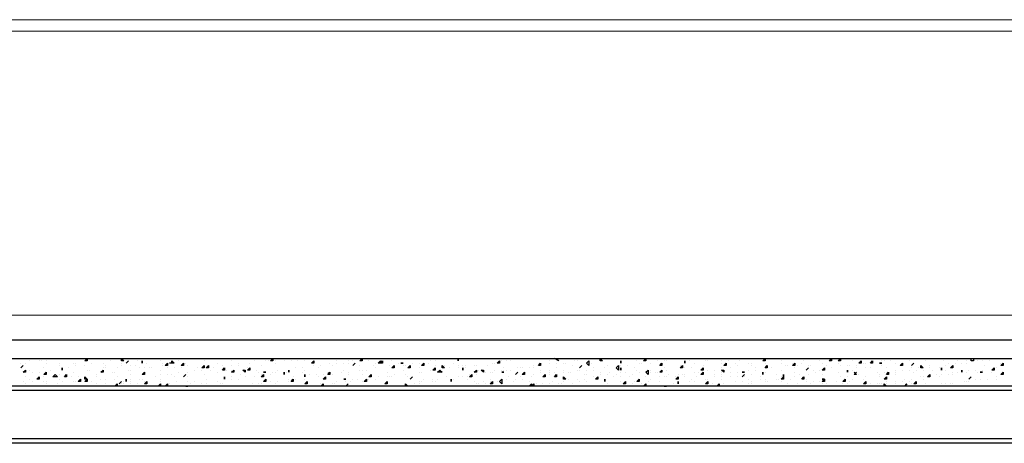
# Model space of a CAD drawing. Header units: metres. Extents: x 5.7 to 89.8, y 4 to 63.5.
# Tile 157 of 256: x 36.9 to 41, y 38.8 to 40.6. Entities that reach past the tile are written whole.
import ezdxf

# ---------------------------------------------------------------- set-up
doc = ezdxf.new("R2010")
doc.units = ezdxf.units.M
doc.header["$MEASUREMENT"] = 0
for name, color, linetype in [('PDF17_beam-A', 7, 'Continuous'), ('PDF17_boresh', 7, 'Continuous'), ('PDF17_hatch', 7, 'Continuous'), ('PDF17_kaff', 7, 'Continuous')]:
    doc.layers.add(name, color=color, linetype=linetype)

msp = doc.modelspace()

# ---------------------------------------------------------------- linework, layer by layer
at = {"layer": 'PDF17_beam-A', "lineweight": 25}
for points in [[(42.6694, 39.0417), (31.6417, 39.0417)], [(42.6694, 38.8394), (31.6417, 38.8394)], [(42.6694, 38.8202), (31.6417, 38.8202)]]:
    msp.add_lwpolyline(points, dxfattribs=at)
at = {"layer": 'PDF17_boresh', "lineweight": 25}
msp.add_lwpolyline([(42.7657, 39.2536), (31.5261, 39.2536)], dxfattribs=at)
at = {"layer": 'PDF17_hatch', "lineweight": 25}
for points in [[(36.8618, 39.1572), (36.8618, 39.1572)], [(36.8618, 39.138), (36.8618, 39.138)], [(36.8811, 39.1572), (36.8811, 39.1572)], [(36.9003, 39.1669), (36.9003, 39.1669)], [(36.9003, 39.1669), (36.9003, 39.1669)], [(36.9389, 39.1669), (36.9389, 39.1669)], [(36.9485, 39.1669), (36.9485, 39.1669)], [(36.9581, 39.1765), (36.9678, 39.1765)], [(36.9581, 39.138), (36.9581, 39.138)], [(36.9678, 39.1765), (36.9678, 39.1765)], [(36.9678, 39.1669), (36.9678, 39.1669)], [(36.9678, 39.1572), (36.9678, 39.1572)], [(37.0159, 39.1765), (37.0159, 39.1765)], [(37.0255, 39.1572), (37.0255, 39.1572)], [(37.0255, 39.1476), (37.0255, 39.1476)], [(37.0641, 39.138), (37.0641, 39.138)], [(37.0833, 39.1572), (37.0833, 39.1572)], [(37.093, 39.1572), (37.093, 39.1572)], [(37.093, 39.1476), (37.093, 39.1476)], [(37.1315, 39.1476), (37.1315, 39.1476)], [(37.1411, 39.1669), (37.1411, 39.1669)], [(37.1604, 39.1572), (37.1604, 39.1572)], [(37.1989, 39.1765), (37.1989, 39.1765)], [(37.1989, 39.1765), (37.2085, 39.1765)], [(37.2085, 39.1765), (37.2085, 39.1765)], [(37.2085, 39.1765), (37.2085, 39.1765)], [(37.2085, 39.1572), (37.2085, 39.1572)], [(37.2085, 39.138), (37.2085, 39.138)], [(37.2182, 39.1476), (37.2182, 39.1476)], [(37.2182, 39.138), (37.2182, 39.138)], [(37.2374, 39.1669), (37.2374, 39.1669)], [(37.2663, 39.138), (37.2663, 39.138)], [(37.2856, 39.1669), (37.2856, 39.1669)], [(37.2856, 39.1572), (37.2856, 39.1572)], [(37.2856, 39.1476), (37.2856, 39.1476)], [(37.3048, 39.1572), (37.3048, 39.1572)], [(37.3241, 39.1476), (37.3241, 39.1476)], [(37.3434, 39.1476), (37.3434, 39.1476)], [(37.353, 39.1669), (37.353, 39.1669)], [(37.3626, 39.138), (37.3626, 39.138)], [(37.3723, 39.1765), (37.3723, 39.1765)], [(37.3723, 39.1765), (37.3723, 39.1765)], [(37.3723, 39.1572), (37.3723, 39.1572)], [(37.3819, 39.138), (37.3819, 39.138)], [(37.3915, 39.1572), (37.3915, 39.1572)], [(37.4012, 39.138), (37.4012, 39.138)], [(37.4108, 39.138), (37.4108, 39.138)], [(37.4493, 39.1669), (37.4493, 39.1669)], [(37.4589, 39.1572), (37.4589, 39.1572)], [(37.4589, 39.1572), (37.4589, 39.1572)], [(37.4589, 39.1572), (37.4589, 39.1572)], [(37.4589, 39.1476), (37.4589, 39.1476)], [(37.4782, 39.1476), (37.4782, 39.1476)], [(37.4782, 39.138), (37.4782, 39.138)], [(37.4975, 39.1572), (37.4975, 39.1669), (37.5071, 39.1572), (37.4878, 39.1572)], [(37.5071, 39.1765), (37.5071, 39.1765)], [(37.5071, 39.1572), (37.5071, 39.1572)], [(37.5071, 39.138), (37.5071, 39.138)], [(37.5264, 39.1669), (37.5264, 39.1669)], [(37.536, 39.138), (37.536, 39.138)], [(37.5553, 39.1572), (37.5553, 39.1572)], [(37.5649, 39.1476), (37.5649, 39.1476)], [(37.5938, 39.1765), (37.5938, 39.1765)], [(37.6034, 39.138), (37.6034, 39.138)], [(37.6323, 39.1669), (37.6323, 39.1669)], [(37.6323, 39.1476), (37.6323, 39.1476)], [(37.6419, 39.138), (37.6419, 39.138)], [(37.6612, 39.1765), (37.6612, 39.1765)], [(37.6708, 39.138), (37.6708, 39.138)], [(37.6901, 39.1572), (37.6901, 39.1572)], [(37.7094, 39.1765), (37.7094, 39.1765)], [(37.7094, 39.1476), (37.7094, 39.1476)], [(37.7479, 39.1765), (37.7479, 39.1765)], [(37.7479, 39.1765), (37.7479, 39.1765)], [(37.7479, 39.1669), (37.7479, 39.1669)], [(37.7479, 39.1476), (37.7479, 39.1476)], [(37.7768, 39.1765), (37.7768, 39.1765)], [(37.7768, 39.1572), (37.7768, 39.1572)], [(37.7768, 39.1476), (37.7768, 39.1476)], [(37.8153, 39.138), (37.8153, 39.138)], [(37.8249, 39.1572), (37.8249, 39.1572)], [(37.8442, 39.1669), (37.8442, 39.1669)], [(37.8442, 39.1669), (37.8442, 39.1669)], [(37.8731, 39.1476), (37.8731, 39.1476)], [(37.8924, 39.1669), (37.8924, 39.1669)], [(37.902, 39.1669), (37.902, 39.1669)], [(37.9309, 39.1669), (37.9309, 39.1669)], [(37.9309, 39.1572), (37.9309, 39.1572)], [(37.9694, 39.1765), (37.9694, 39.1765)], [(37.9694, 39.1669), (37.9694, 39.1669)], [(37.9983, 39.1669), (37.9983, 39.1669)], [(38.0176, 39.138), (38.0176, 39.138)], [(38.0272, 39.1669), (38.0272, 39.1669)], [(38.0465, 39.138), (38.0465, 39.138)], [(38.0465, 39.138), (38.0465, 39.138)], [(38.0561, 39.1669), (38.0561, 39.1669)], [(38.0657, 39.1765), (38.0657, 39.1765)], [(38.0946, 39.1572), (38.0946, 39.1572)], [(38.0946, 39.1476), (38.0946, 39.1476)], [(38.1139, 39.138), (38.1139, 39.138)], [(38.1235, 39.1476), (38.1235, 39.1476)], [(38.1331, 39.1765), (38.1331, 39.1765)], [(38.162, 39.1572), (38.162, 39.1572)], [(38.162, 39.1572), (38.162, 39.1572)], [(38.1717, 39.1476), (38.1717, 39.1476)], [(38.1909, 39.1669), (38.1909, 39.1669)], [(38.1909, 39.1572), (38.1909, 39.1572)], [(38.1909, 39.1572), (38.1909, 39.1572)], [(38.2102, 39.1765), (38.2102, 39.1765)], [(38.2102, 39.1765), (38.2102, 39.1765)], [(38.2102, 39.1765), (38.2102, 39.1765)], [(38.2198, 39.1572), (38.2198, 39.1572)], [(38.2391, 39.1765), (38.2391, 39.1765)], [(38.2391, 39.1765), (38.2487, 39.1765)], [(38.2391, 39.1669), (38.2391, 39.1669)], [(38.2391, 39.1572), (38.2391, 39.1572)], [(38.2487, 39.1765), (38.2487, 39.1765)], [(38.2583, 39.1669), (38.2583, 39.1669)], [(38.2583, 39.1669), (38.2583, 39.1669)], [(38.2583, 39.1476), (38.2583, 39.1476)], [(38.2872, 39.1476), (38.2872, 39.1476)], [(38.2872, 39.1476), (38.2872, 39.1476)], [(38.2969, 39.1669), (38.2969, 39.1669)], [(38.3161, 39.1765), (38.3161, 39.1765)], [(38.3258, 39.1669), (38.3258, 39.1669)], [(38.345, 39.1476), (38.345, 39.1476)], [(38.3546, 39.1765), (38.3546, 39.1765)], [(38.3546, 39.1572), (38.3546, 39.1572)], [(38.3546, 39.138), (38.3546, 39.138)], [(38.3546, 39.138), (38.3546, 39.138)], [(38.3835, 39.1669), (38.3835, 39.1669)], [(38.4124, 39.1476), (38.4124, 39.1476)], [(38.4221, 39.1669), (38.4221, 39.1669)], [(38.4221, 39.138), (38.4221, 39.138)], [(38.4317, 39.1476), (38.4317, 39.1476)], [(38.451, 39.1572), (38.451, 39.1572)], [(38.4606, 39.1572), (38.4606, 39.1572)], [(38.4702, 39.1572), (38.4702, 39.1572)], [(38.4702, 39.1476), (38.4702, 39.1476)], [(38.4799, 39.1476), (38.4799, 39.1476)], [(38.5087, 39.1572), (38.5087, 39.1572)], [(38.5087, 39.1572), (38.5087, 39.1572)], [(38.528, 39.1765), (38.528, 39.1765)], [(38.528, 39.1765), (38.5376, 39.1765)], [(38.5376, 39.1572), (38.5376, 39.1572)], [(38.5376, 39.138), (38.5376, 39.138)], [(38.5376, 39.138), (38.5376, 39.138)], [(38.5762, 39.1572), (38.5762, 39.1572)], [(38.5858, 39.1669), (38.5858, 39.1669)], [(38.6051, 39.1669), (38.6051, 39.1669)], [(38.6051, 39.1476), (38.6051, 39.1476)], [(38.6051, 39.138), (38.6051, 39.138)], [(38.6147, 39.1765), (38.6147, 39.1765)], [(38.6436, 39.1476), (38.6436, 39.1476)], [(38.6628, 39.1765), (38.6628, 39.1765)], [(38.6628, 39.138), (38.6628, 39.138)], [(38.6628, 39.138), (38.6628, 39.138)], [(38.6821, 39.1572), (38.6821, 39.1572)], [(38.7014, 39.1669), (38.7014, 39.1669)], [(38.7014, 39.1476), (38.7014, 39.1476)], [(38.7014, 39.138), (38.7014, 39.138)], [(38.7206, 39.1476), (38.7206, 39.1476)], [(38.7303, 39.1476), (38.7303, 39.1476)], [(38.7303, 39.138), (38.7303, 39.138)], [(38.7495, 39.1765), (38.7495, 39.1765)], [(38.7688, 39.1476), (38.7688, 39.1476)], [(38.7784, 39.1476), (38.7784, 39.1476)], [(38.7784, 39.1476), (38.7784, 39.1476)], [(38.8266, 39.1476), (38.8266, 39.1476)], [(38.8458, 39.1572), (38.8458, 39.1572)], [(38.8555, 39.1572), (38.8555, 39.1572)], [(38.8844, 39.1669), (38.8844, 39.1669)], [(38.894, 39.138), (38.894, 39.138)], [(38.9036, 39.1669), (38.9036, 39.1669)], [(38.9229, 39.1669), (38.9229, 39.1669)], [(38.9518, 39.138), (38.9518, 39.138)], [(38.9614, 39.1765), (38.9614, 39.1765)], [(38.9614, 39.138), (38.9614, 39.138)], [(38.9614, 39.138), (38.9614, 39.138)], [(38.971, 39.138), (38.971, 39.138)], [(38.9999, 39.138), (38.9999, 39.138)], [(39.0192, 39.1476), (39.0192, 39.1476)], [(39.0192, 39.1476), (39.0192, 39.1476)], [(39.0192, 39.138), (39.0192, 39.138)], [(39.0481, 39.1476), (39.0481, 39.1476)], [(39.0866, 39.1669), (39.0866, 39.1669)], [(39.0866, 39.1572), (39.0866, 39.1572)], [(39.1155, 39.1572), (39.1155, 39.1572)], [(39.1155, 39.138), (39.1155, 39.138)], [(39.1444, 39.1572), (39.1444, 39.1572)], [(39.154, 39.1765), (39.154, 39.1765)], [(39.154, 39.1572), (39.154, 39.1572)], [(39.1829, 39.1476), (39.1829, 39.1476)], [(39.1926, 39.1669), (39.1926, 39.1669)], [(39.2022, 39.1669), (39.2022, 39.1669)], [(39.2118, 39.1765), (39.2118, 39.1765)], [(39.2118, 39.1765), (39.2215, 39.1765)], [(39.2118, 39.138), (39.2118, 39.138)], [(39.2215, 39.1765), (39.2215, 39.1765)], [(39.26, 39.1572), (39.26, 39.1572)], [(39.2696, 39.1765), (39.2696, 39.1765)], [(39.2696, 39.138), (39.2696, 39.138)], [(39.3178, 39.1765), (39.3178, 39.1765)], [(39.3178, 39.1765), (39.3178, 39.1765)], [(39.3178, 39.138), (39.3178, 39.138)], [(39.3274, 39.1765), (39.3274, 39.1765)], [(39.3274, 39.1476), (39.3274, 39.1476)], [(39.3852, 39.1572), (39.3852, 39.1572)], [(39.3852, 39.1572), (39.3852, 39.1572)], [(39.3852, 39.1476), (39.3852, 39.1476)], [(39.4141, 39.1476), (39.4141, 39.1476)], [(39.443, 39.138), (39.443, 39.138)], [(39.4526, 39.1669), (39.4526, 39.1669)], [(39.4622, 39.1572), (39.4622, 39.1572)], [(39.4719, 39.1572), (39.4719, 39.1572)], [(39.4719, 39.1572), (39.4719, 39.1572)], [(39.4719, 39.1572), (39.4719, 39.1572)], [(39.5104, 39.1765), (39.5104, 39.1765)], [(39.5104, 39.1572), (39.5104, 39.1572)], [(39.5393, 39.1669), (39.5393, 39.1669)], [(39.5489, 39.1765), (39.5489, 39.1765)], [(39.5682, 39.1669), (39.5682, 39.1669)], [(39.5682, 39.138), (39.5682, 39.138)], [(39.5778, 39.1669), (39.5778, 39.1669)], [(39.6163, 39.1765), (39.6163, 39.1765)], [(39.6163, 39.1765), (39.6163, 39.1765)], [(39.6356, 39.1476), (39.6356, 39.1476)], [(39.6549, 39.1572), (39.6549, 39.1572)], [(39.6549, 39.138), (39.6549, 39.138)], [(39.6741, 39.1669), (39.6741, 39.1669)], [(39.6838, 39.138), (39.6838, 39.138)], [(39.6934, 39.1572), (39.6934, 39.1572)], [(39.7319, 39.1476), (39.7319, 39.1476)], [(39.7415, 39.1669), (39.7415, 39.1669)], [(39.7512, 39.1669), (39.7512, 39.1669)], [(39.809, 39.1765), (39.809, 39.1765)], [(39.809, 39.1669), (39.809, 39.1669)], [(39.809, 39.1572), (39.809, 39.1572)], [(39.809, 39.138), (39.809, 39.138)], [(39.8379, 39.1669), (39.8379, 39.1669)], [(39.8475, 39.138), (39.8475, 39.138)], [(39.8667, 39.1572), (39.8667, 39.1572)], [(39.8764, 39.1476), (39.8764, 39.1476)], [(39.886, 39.1669), (39.886, 39.1669)], [(39.9245, 39.1572), (39.9245, 39.1572)], [(39.9342, 39.1572), (39.9342, 39.1572)], [(39.9342, 39.1476), (39.9342, 39.1476)], [(39.9534, 39.138), (39.9534, 39.138)], [(39.992, 39.1669), (39.992, 39.1669)], [(39.992, 39.1572), (39.992, 39.1572)], [(39.992, 39.1572), (39.992, 39.1572)], [(40.0016, 39.138), (40.0016, 39.138)], [(40.0208, 39.138), (40.0208, 39.138)], [(40.0594, 39.1669), (40.0594, 39.1669)], [(40.0594, 39.1572), (40.0594, 39.1572)], [(40.0786, 39.1476), (40.0786, 39.1476)], [(40.0883, 39.1476), (40.0883, 39.1476)], [(40.0979, 39.1765), (40.0979, 39.1765)], [(40.0979, 39.1765), (40.0979, 39.1765)], [(40.1075, 39.1572), (40.1075, 39.1572)], [(40.1172, 39.1765), (40.1172, 39.1765)], [(40.1172, 39.138), (40.1172, 39.138)], [(40.1268, 39.1476), (40.1268, 39.1476)], [(40.1461, 39.1572), (40.1461, 39.1572)], [(40.1557, 39.1669), (40.1557, 39.1669)], [(40.1749, 39.1476), (40.1749, 39.1476)], [(40.1846, 39.1476), (40.1846, 39.1476)], [(40.2231, 39.1765), (40.2231, 39.1765)], [(40.2231, 39.1765), (40.2231, 39.1765)], [(40.2231, 39.1765), (40.2231, 39.1765)], [(40.2231, 39.1765), (40.2231, 39.1765)], [(40.2231, 39.1669), (40.2231, 39.1669)], [(40.2327, 39.1572), (40.2327, 39.1572)], [(40.252, 39.1765), (40.252, 39.1765)], [(40.252, 39.1476), (40.252, 39.1476)], [(40.2713, 39.138), (40.2713, 39.138)], [(40.2713, 39.138), (40.2713, 39.138)], [(40.3002, 39.1572), (40.3002, 39.1572)], [(40.3098, 39.1476), (40.3098, 39.1476)], [(40.3387, 39.1476), (40.3387, 39.1476)], [(40.3483, 39.1476), (40.3483, 39.1476)], [(40.3579, 39.1669), (40.3579, 39.1669)], [(40.3772, 39.1476), (40.3772, 39.1476)], [(40.3772, 39.138), (40.3772, 39.138)], [(40.4061, 39.1572), (40.4061, 39.1572)], [(40.4157, 39.1572), (40.4157, 39.1572)], [(40.4157, 39.138), (40.4157, 39.138)], [(40.435, 39.138), (40.435, 39.138)], [(40.4831, 39.1669), (40.4831, 39.1669)], [(40.4831, 39.1572), (40.4831, 39.1572)], [(40.4831, 39.1476), (40.4831, 39.1476)], [(40.4928, 39.1669), (40.4928, 39.1669)], [(40.5024, 39.138), (40.5024, 39.138)], [(40.5217, 39.1669), (40.5217, 39.1669)], [(40.5409, 39.1572), (40.5409, 39.1572)], [(40.5698, 39.1765), (40.5698, 39.1765)], [(40.5987, 39.1669), (40.5987, 39.1669)], [(40.6083, 39.1476), (40.6083, 39.1476)], [(40.6083, 39.138), (40.6083, 39.138)], [(40.618, 39.1765), (40.618, 39.1765)], [(40.6372, 39.138), (40.6372, 39.138)], [(40.6661, 39.1669), (40.6661, 39.1669)], [(40.6758, 39.1765), (40.6758, 39.1765)], [(40.6854, 39.1476), (40.6854, 39.1476)], [(40.6854, 39.138), (40.6854, 39.138)], [(40.7239, 39.138), (40.7239, 39.138)], [(40.7432, 39.1669), (40.7432, 39.1669)], [(40.7528, 39.1476), (40.7528, 39.1476)], [(40.7624, 39.1572), (40.7624, 39.1572)], [(40.7817, 39.1476), (40.7817, 39.1476)], [(40.7913, 39.1572), (40.7913, 39.1572)], [(40.801, 39.1669), (40.801, 39.1669)], [(40.8202, 39.1572), (40.8202, 39.1572)], [(40.8395, 39.1669), (40.8395, 39.1669)], [(40.8395, 39.1572), (40.8395, 39.1572)], [(40.8684, 39.1765), (40.8684, 39.1669), (40.8588, 39.1669), (40.8588, 39.1765)], [(40.8684, 39.1669), (40.8684, 39.1669)], [(40.878, 39.1765), (40.878, 39.1765)], [(40.878, 39.1765), (40.878, 39.1765)], [(40.8877, 39.1669), (40.8877, 39.1669)], [(40.9069, 39.1765), (40.9069, 39.1765)], [(40.9069, 39.1669), (40.9069, 39.1669)], [(40.9165, 39.1476), (40.9165, 39.1476)], [(40.9358, 39.1669), (40.9358, 39.1669)], [(40.9551, 39.138), (40.9551, 39.138)], [(40.9647, 39.1765), (40.9647, 39.1765)], [(40.9647, 39.138), (40.9647, 39.138)], [(40.9743, 39.1765), (40.9743, 39.1765)], [(40.984, 39.1572), (40.984, 39.1572)], [(40.9936, 39.1572), (40.9936, 39.1572)], [(36.8811, 39.0995), (36.8811, 39.0995)], [(36.9003, 39.1284), (36.9003, 39.1284)], [(36.91, 39.1187), (36.91, 39.1187)], [(36.9389, 39.1187), (36.9389, 39.1187)], [(36.9389, 39.0995), (36.9389, 39.0995)], [(36.9581, 39.0995), (36.9581, 39.0995)], [(36.987, 39.1284), (36.987, 39.1284)], [(37.0063, 39.1091), (37.0063, 39.1091)], [(37.0063, 39.0995), (37.0063, 39.0995)], [(37.0255, 39.1091), (37.0255, 39.1091)], [(37.0352, 39.1284), (37.0352, 39.1284)], [(37.0544, 39.0995), (37.0544, 39.0995)], [(37.0737, 39.0995), (37.0737, 39.0995)], [(37.0833, 39.1187), (37.0833, 39.1187)], [(37.0833, 39.1187), (37.0833, 39.1187)], [(37.1026, 39.0995), (37.1026, 39.0995)], [(37.1411, 39.1284), (37.1411, 39.1284)], [(37.1507, 39.1284), (37.1507, 39.1284)], [(37.1796, 39.1091), (37.1796, 39.1091)], [(37.1796, 39.0995), (37.1796, 39.0995)], [(37.2085, 39.1187), (37.2085, 39.1187)], [(37.2471, 39.1187), (37.2471, 39.1187)], [(37.2567, 39.1187), (37.2567, 39.1187)], [(37.2663, 39.0995), (37.2663, 39.0995)], [(37.3145, 39.1284), (37.3145, 39.1284)], [(37.3241, 39.1284), (37.3241, 39.1284)], [(37.3241, 39.1091), (37.3241, 39.1091)], [(37.3819, 39.1187), (37.3819, 39.1187)], [(37.4301, 39.0995), (37.4301, 39.0995)], [(37.4493, 39.1284), (37.4493, 39.1284)], [(37.4493, 39.1091), (37.4493, 39.1091)], [(37.4782, 39.1091), (37.4782, 39.1091)], [(37.4975, 39.1091), (37.4975, 39.1091)], [(37.5071, 39.0995), (37.5071, 39.0995)], [(37.5264, 39.1187), (37.5264, 39.1187)], [(37.5456, 39.0995), (37.5456, 39.0995)], [(37.5649, 39.1187), (37.5649, 39.1187)], [(37.5649, 39.0995), (37.5649, 39.0995)], [(37.5938, 39.1284), (37.5938, 39.1284)], [(37.6227, 39.1284), (37.6227, 39.1284)], [(37.6323, 39.1091), (37.6323, 39.1091)], [(37.6612, 39.1284), (37.6612, 39.1284)], [(37.6901, 39.1187), (37.6901, 39.1187)], [(37.719, 39.0995), (37.719, 39.0995)], [(37.7286, 39.1284), (37.7286, 39.1284)], [(37.7479, 39.1284), (37.7479, 39.1284)], [(37.7479, 39.0995), (37.7479, 39.0995)], [(37.7864, 39.1091), (37.7864, 39.1091)], [(37.796, 39.1284), (37.796, 39.1284)], [(37.8057, 39.0995), (37.8057, 39.0995)], [(37.8442, 39.0995), (37.8442, 39.0995)], [(37.8538, 39.1284), (37.8538, 39.1284)], [(37.8635, 39.1187), (37.8635, 39.1187)], [(37.8731, 39.1091), (37.8731, 39.1091)], [(37.8827, 39.1187), (37.8827, 39.1187)], [(37.8924, 39.1187), (37.8924, 39.1187)], [(37.9116, 39.1091), (37.9116, 39.1091)], [(37.9212, 39.1187), (37.9212, 39.1187)], [(37.9309, 39.1187), (37.9309, 39.1187)], [(37.9405, 39.1284), (37.9405, 39.1284)], [(37.9694, 39.1091), (37.9694, 39.1091)], [(37.979, 39.1187), (37.979, 39.1187)], [(37.979, 39.1187), (37.979, 39.1187)], [(37.9887, 39.1187), (37.9887, 39.1187)], [(37.9887, 39.1187), (37.9887, 39.1187)], [(38.0079, 39.0995), (38.0079, 39.0995)], [(38.0465, 39.1187), (38.0465, 39.1187)], [(38.0561, 39.1284), (38.0561, 39.1284)], [(38.0561, 39.0995), (38.0561, 39.0995)], [(38.0561, 39.0995), (38.0561, 39.0995)], [(38.0753, 39.1091), (38.0753, 39.1091)], [(38.1042, 39.1091), (38.1042, 39.1091)], [(38.1139, 39.0995), (38.1139, 39.0995)], [(38.1331, 39.1091), (38.1331, 39.1091)], [(38.1524, 39.1187), (38.1524, 39.1187)], [(38.162, 39.1091), (38.162, 39.1091)], [(38.1717, 39.1091), (38.1717, 39.1091)], [(38.1717, 39.1091), (38.1717, 39.1091)], [(38.2102, 39.1187), (38.2102, 39.1187)], [(38.2198, 39.1284), (38.2198, 39.1284)], [(38.2391, 39.1187), (38.2391, 39.1187)], [(38.2391, 39.1091), (38.2391, 39.1091)], [(38.2872, 39.1284), (38.2872, 39.1284)], [(38.2969, 39.1284), (38.2969, 39.1284)], [(38.2969, 39.1091), (38.2969, 39.1091)], [(38.3161, 39.1284), (38.3161, 39.1284)], [(38.3354, 39.0995), (38.3354, 39.0995)], [(38.3643, 39.0995), (38.3643, 39.0995)], [(38.4028, 39.1187), (38.4028, 39.1187)], [(38.4028, 39.0995), (38.4028, 39.0995)], [(38.4124, 39.0995), (38.4124, 39.0995)], [(38.4221, 39.0995), (38.4221, 39.0995)], [(38.4317, 39.1091), (38.4317, 39.1091)], [(38.4702, 39.1284), (38.4702, 39.1284)], [(38.4799, 39.1091), (38.4799, 39.1091)], [(38.4799, 39.1091), (38.4799, 39.1091)], [(38.4895, 39.0995), (38.4895, 39.0995)], [(38.5376, 39.1187), (38.5376, 39.1187)], [(38.5473, 39.1187), (38.5473, 39.1187)], [(38.5858, 39.1284), (38.5858, 39.1284)], [(38.5954, 39.1284), (38.5954, 39.1284)], [(38.6243, 39.1284), (38.6243, 39.1284)], [(38.6532, 39.0995), (38.6532, 39.0995)], [(38.7014, 39.0995), (38.7014, 39.0995)], [(38.7206, 39.1284), (38.7206, 39.1284)], [(38.7206, 39.0995), (38.7206, 39.0995)], [(38.7399, 39.0995), (38.7399, 39.0995)], [(38.7495, 39.1091), (38.7495, 39.1091)], [(38.7784, 39.1091), (38.7784, 39.1091)], [(38.7881, 39.1284), (38.7881, 39.1284)], [(38.8073, 39.1187), (38.8073, 39.1187)], [(38.8169, 39.1187), (38.8169, 39.1187)], [(38.8362, 39.1187), (38.8362, 39.1187)], [(38.8458, 39.1187), (38.8458, 39.1187)], [(38.8555, 39.1284), (38.8555, 39.1284)], [(38.8844, 39.1284), (38.8844, 39.1284)], [(38.894, 39.1284), (38.894, 39.1284)], [(38.894, 39.1187), (38.894, 39.1187)], [(38.9036, 39.1284), (38.9036, 39.1284)], [(38.9133, 39.0995), (38.9133, 39.0995)], [(38.9229, 39.1284), (38.9229, 39.1284)], [(38.9422, 39.1091), (38.9422, 39.1091)], [(38.9614, 39.0995), (38.9614, 39.0995)], [(38.9807, 39.1187), (38.9807, 39.1187)], [(38.9807, 39.1091), (38.9807, 39.1091)], [(39.0096, 39.0995), (39.0096, 39.0995)], [(39.0192, 39.1091), (39.0192, 39.1091)], [(39.0481, 39.1284), (39.0481, 39.1284)], [(39.0481, 39.1187), (39.0481, 39.1187)], [(39.0866, 39.1284), (39.0866, 39.1284)], [(39.0866, 39.1187), (39.0866, 39.1187)], [(39.0866, 39.1091), (39.0866, 39.1091)], [(39.1059, 39.1187), (39.1059, 39.1187)], [(39.1155, 39.1091), (39.1155, 39.1091)], [(39.1444, 39.1284), (39.1444, 39.1284)], [(39.1444, 39.1187), (39.1444, 39.1187)], [(39.1637, 39.1187), (39.1637, 39.1187)], [(39.1733, 39.1187), (39.1733, 39.1187)], [(39.2022, 39.1284), (39.2022, 39.1284)], [(39.2118, 39.1284), (39.2118, 39.1284)], [(39.2311, 39.1091), (39.2311, 39.1091)], [(39.2407, 39.1284), (39.2407, 39.1284)], [(39.2407, 39.1091), (39.2407, 39.1091)], [(39.2696, 39.1284), (39.2696, 39.1284)], [(39.2696, 39.1284), (39.2696, 39.1284)], [(39.2696, 39.0995), (39.2696, 39.0995)], [(39.2985, 39.1187), (39.2985, 39.1187)], [(39.2985, 39.1091), (39.2985, 39.1091)], [(39.3274, 39.1091), (39.3274, 39.1091)], [(39.337, 39.1187), (39.337, 39.1187)], [(39.3563, 39.0995), (39.3563, 39.0995)], [(39.3659, 39.1091), (39.3659, 39.1091)], [(39.3756, 39.1284), (39.3756, 39.1284)], [(39.3852, 39.1284), (39.3852, 39.1284)], [(39.3852, 39.1187), (39.3852, 39.1187)], [(39.3852, 39.0995), (39.3852, 39.0995)], [(39.4044, 39.1187), (39.4044, 39.1187)], [(39.4237, 39.0995), (39.4237, 39.0995)], [(39.4333, 39.1091), (39.4333, 39.1091)], [(39.4526, 39.1284), (39.4526, 39.1284)], [(39.4622, 39.1187), (39.4622, 39.1187)], [(39.4911, 39.0995), (39.4911, 39.0995)], [(39.5104, 39.1284), (39.5104, 39.1284)], [(39.5104, 39.1187), (39.5104, 39.1187)], [(39.5297, 39.1187), (39.5297, 39.1187)], [(39.5393, 39.1187), (39.5393, 39.1187)], [(39.5489, 39.0995), (39.5489, 39.0995)], [(39.5682, 39.0995), (39.5682, 39.0995)], [(39.5778, 39.1284), (39.5778, 39.1284)], [(39.5778, 39.0995), (39.5778, 39.0995)], [(39.5874, 39.1091), (39.5874, 39.1091)], [(39.6163, 39.0995), (39.6163, 39.0995)], [(39.626, 39.1091), (39.626, 39.1091)], [(39.6452, 39.1091), (39.6452, 39.1091)], [(39.6549, 39.1091), (39.6549, 39.1091)], [(39.6549, 39.0995), (39.6549, 39.0995)], [(39.6934, 39.1187), (39.6934, 39.1187)], [(39.703, 39.0995), (39.703, 39.0995)], [(39.7126, 39.1187), (39.7126, 39.1187)], [(39.7223, 39.1091), (39.7223, 39.1091)], [(39.7512, 39.1284), (39.7512, 39.1284)], [(39.7801, 39.1284), (39.7801, 39.1284)], [(39.7801, 39.1091), (39.7801, 39.1091)], [(39.7801, 39.0995), (39.7801, 39.0995)], [(39.809, 39.1187), (39.809, 39.1187)], [(39.809, 39.1091), (39.809, 39.1091)], [(39.809, 39.0995), (39.809, 39.0995)], [(39.8475, 39.1187), (39.8475, 39.1187)], [(39.8475, 39.0995), (39.8475, 39.0995)], [(39.8764, 39.1187), (39.8764, 39.1187)], [(39.8764, 39.0995), (39.8764, 39.0995)], [(39.8956, 39.1187), (39.8956, 39.1187)], [(39.8956, 39.0995), (39.8956, 39.0995)], [(39.9053, 39.0995), (39.9053, 39.0995)], [(39.9245, 39.1284), (39.9245, 39.1284)], [(39.9342, 39.1091), (39.9342, 39.1091)], [(39.9534, 39.1284), (39.9534, 39.1284)], [(39.9727, 39.0995), (39.9727, 39.0995)], [(39.9823, 39.1091), (39.9823, 39.1091)], [(39.992, 39.1187), (39.992, 39.1187)], [(40.0401, 39.1091), (40.0401, 39.1091)], [(40.0594, 39.1284), (40.0594, 39.1284)], [(40.0594, 39.0995), (40.0594, 39.0995)], [(40.069, 39.1091), (40.069, 39.1091)], [(40.069, 39.0995), (40.069, 39.0995)], [(40.1172, 39.1187), (40.1172, 39.1187)], [(40.1172, 39.0995), (40.1172, 39.0995)], [(40.1364, 39.1091), (40.1364, 39.1091)], [(40.1653, 39.1284), (40.1653, 39.1284)], [(40.1749, 39.1091), (40.1749, 39.1091)], [(40.1942, 39.1284), (40.1942, 39.1284)], [(40.2038, 39.1187), (40.2038, 39.1187)], [(40.2231, 39.1284), (40.2231, 39.1284)], [(40.2327, 39.1091), (40.2327, 39.1091)], [(40.3002, 39.1187), (40.3002, 39.1187)], [(40.3098, 39.0995), (40.3098, 39.0995)], [(40.3387, 39.1187), (40.3387, 39.1187)], [(40.3387, 39.0995), (40.3387, 39.0995)], [(40.3579, 39.1284), (40.3579, 39.1284)], [(40.3676, 39.1187), (40.3772, 39.1091), (40.3676, 39.1091), (40.3772, 39.1187)], [(40.3868, 39.1091), (40.3868, 39.1091)], [(40.4157, 39.0995), (40.4157, 39.0995)], [(40.4639, 39.1187), (40.4639, 39.1187)], [(40.4735, 39.1091), (40.4735, 39.1091)], [(40.4735, 39.0995), (40.4735, 39.0995)], [(40.4928, 39.1187), (40.4928, 39.1187)], [(40.5409, 39.1284), (40.5409, 39.1284)], [(40.5409, 39.1187), (40.5409, 39.1187)], [(40.5409, 39.1091), (40.5409, 39.1091)], [(40.5698, 39.1284), (40.5698, 39.1284)], [(40.5987, 39.1284), (40.5987, 39.1284)], [(40.618, 39.1187), (40.618, 39.1187)], [(40.6276, 39.1284), (40.6276, 39.1284)], [(40.6469, 39.0995), (40.6469, 39.0995)], [(40.6565, 39.1284), (40.6565, 39.1284)], [(40.6565, 39.0995), (40.6565, 39.0995)], [(40.695, 39.1284), (40.695, 39.1284)], [(40.7143, 39.1091), (40.7143, 39.1091)], [(40.7239, 39.0995), (40.7239, 39.0995)], [(40.7336, 39.1284), (40.7336, 39.1284)], [(40.7336, 39.1091), (40.7336, 39.1091)], [(40.7528, 39.1284), (40.7528, 39.1284)], [(40.7624, 39.1091), (40.7624, 39.1091)], [(40.7817, 39.1187), (40.7817, 39.1187)], [(40.7817, 39.1091), (40.7817, 39.1091)], [(40.801, 39.1187), (40.801, 39.1187)], [(40.8202, 39.1284), (40.8202, 39.1284)], [(40.8202, 39.1187), (40.8202, 39.1187)], [(40.8395, 39.1187), (40.8395, 39.1187)], [(40.8491, 39.1284), (40.8491, 39.1284)], [(40.878, 39.1284), (40.878, 39.1284)], [(40.8877, 39.1187), (40.8877, 39.1187)], [(40.9069, 39.1284), (40.9069, 39.1284)], [(40.9069, 39.1284), (40.9069, 39.1284)], [(40.9069, 39.1187), (40.9069, 39.1187)], [(40.9454, 39.1187), (40.9454, 39.1187)], [(40.9647, 39.0995), (40.9647, 39.0995)], [(36.8714, 39.0802), (36.8714, 39.0802)], [(36.8811, 39.0706), (36.8811, 39.0706)], [(36.9003, 39.0898), (36.9003, 39.0898)], [(36.9003, 39.0898), (36.9003, 39.0898)], [(36.91, 39.0802), (36.91, 39.0802)], [(36.9389, 39.0898), (36.9389, 39.0898)], [(36.9581, 39.0802), (36.9581, 39.0802)], [(36.9581, 39.0609), (36.9581, 39.0609)], [(36.9678, 39.0802), (36.9678, 39.0802)], [(36.9678, 39.0706), (36.9678, 39.0706)], [(37.0159, 39.0706), (37.0159, 39.0706)], [(37.0255, 39.0898), (37.0255, 39.0898)], [(37.0352, 39.0802), (37.0352, 39.0802)], [(37.0352, 39.0802), (37.0352, 39.0802)], [(37.0833, 39.0802), (37.0833, 39.0802)], [(37.093, 39.0802), (37.093, 39.0802)], [(37.1122, 39.0898), (37.1122, 39.0898)], [(37.1315, 39.0898), (37.1315, 39.0898)], [(37.1411, 39.0898), (37.1411, 39.0898)], [(37.1507, 39.0609), (37.1507, 39.0609)], [(37.1604, 39.0802), (37.1604, 39.0802)], [(37.1796, 39.0706), (37.1796, 39.0706)], [(37.1989, 39.0898), (37.1989, 39.0898)], [(37.1989, 39.0898), (37.1989, 39.0898)], [(37.2182, 39.0898), (37.2182, 39.0898)], [(37.2182, 39.0898), (37.2182, 39.0898)], [(37.2182, 39.0898), (37.2182, 39.0898)], [(37.2182, 39.0706), (37.2182, 39.0706)], [(37.2182, 39.0706), (37.2182, 39.0706)], [(37.2182, 39.0609), (37.2182, 39.0609)], [(37.2567, 39.0898), (37.2567, 39.0898)], [(37.2663, 39.0609), (37.2663, 39.0609)], [(37.276, 39.0706), (37.276, 39.0706)], [(37.2856, 39.0706), (37.2856, 39.0706)], [(37.2952, 39.0802), (37.2952, 39.0802)], [(37.2952, 39.0706), (37.2952, 39.0706)], [(37.3048, 39.0802), (37.3048, 39.0802)], [(37.3241, 39.0898), (37.3241, 39.0898)], [(37.3241, 39.0802), (37.3241, 39.0802)], [(37.3241, 39.0706), (37.3241, 39.0706)], [(37.353, 39.0706), (37.353, 39.0706)], [(37.3626, 39.0898), (37.3626, 39.0898)], [(37.3723, 39.0898), (37.3723, 39.0898)], [(37.3819, 39.0802), (37.3819, 39.0802)], [(37.3915, 39.0802), (37.3915, 39.0802)], [(37.4108, 39.0609), (37.4108, 39.0609)], [(37.4493, 39.0898), (37.4493, 39.0898)], [(37.4493, 39.0802), (37.4493, 39.0802)], [(37.4493, 39.0609), (37.4493, 39.0609)], [(37.4782, 39.0609), (37.4782, 39.0609)], [(37.4878, 39.0706), (37.4878, 39.0706)], [(37.5167, 39.0802), (37.5167, 39.0802)], [(37.536, 39.0609), (37.536, 39.0609)], [(37.5553, 39.0609), (37.5649, 39.0609)], [(37.5649, 39.0802), (37.5649, 39.0802)], [(37.5649, 39.0609), (37.5649, 39.0609)], [(37.5649, 39.0609), (37.5649, 39.0609)], [(37.5745, 39.0706), (37.5745, 39.0706)], [(37.5938, 39.0802), (37.5938, 39.0802)], [(37.6227, 39.0706), (37.6227, 39.0706)], [(37.6323, 39.0609), (37.6323, 39.0609)], [(37.6419, 39.0898), (37.6419, 39.0898)], [(37.6419, 39.0706), (37.6419, 39.0706)], [(37.6901, 39.0802), (37.6901, 39.0802)], [(37.6997, 39.0706), (37.6997, 39.0706)], [(37.7094, 39.0706), (37.7094, 39.0706)], [(37.719, 39.0898), (37.719, 39.0898)], [(37.7479, 39.0898), (37.7479, 39.0898)], [(37.7575, 39.0609), (37.7575, 39.0609)], [(37.7671, 39.0609), (37.7671, 39.0609)], [(37.7768, 39.0898), (37.7768, 39.0898)], [(37.8057, 39.0609), (37.8057, 39.0609)], [(37.8057, 39.0609), (37.8057, 39.0609)], [(37.8346, 39.0706), (37.8346, 39.0706)], [(37.8346, 39.0609), (37.8346, 39.0609)], [(37.8635, 39.0706), (37.8635, 39.0706)], [(37.8731, 39.0706), (37.8731, 39.0706)], [(37.8731, 39.0706), (37.8731, 39.0706)], [(37.8924, 39.0609), (37.8924, 39.0609)], [(37.9116, 39.0802), (37.9116, 39.0802)], [(37.9309, 39.0706), (37.9309, 39.0706)], [(37.9405, 39.0802), (37.9405, 39.0802)], [(37.9887, 39.0898), (37.9887, 39.0898)], [(37.9887, 39.0802), (37.9887, 39.0802)], [(38.0176, 39.0898), (38.0176, 39.0898)], [(38.0561, 39.0898), (38.0561, 39.0898)], [(38.1042, 39.0609), (38.1042, 39.0609)], [(38.1139, 39.0609), (38.1139, 39.0609)], [(38.1235, 39.0706), (38.1235, 39.0706)], [(38.1331, 39.0706), (38.1331, 39.0706)], [(38.1717, 39.0706), (38.1717, 39.0706)], [(38.1813, 39.0706), (38.1813, 39.0706)], [(38.1909, 39.0802), (38.1909, 39.0802)], [(38.2294, 39.0898), (38.2294, 39.0898)], [(38.2294, 39.0802), (38.2294, 39.0802)], [(38.2294, 39.0609), (38.2294, 39.0609)], [(38.2487, 39.0802), (38.2487, 39.0802)], [(38.2583, 39.0898), (38.2583, 39.0898)], [(38.2776, 39.0898), (38.2776, 39.0898)], [(38.2969, 39.0802), (38.2969, 39.0802)], [(38.3258, 39.0898), (38.3258, 39.0898)], [(38.3546, 39.0898), (38.3546, 39.0898)], [(38.4028, 39.0609), (38.4028, 39.0609)], [(38.4124, 39.0609), (38.4124, 39.0609)], [(38.4413, 39.0609), (38.4413, 39.0609)], [(38.4799, 39.0706), (38.4799, 39.0706)], [(38.4991, 39.0898), (38.4991, 39.0898)], [(38.5184, 39.0706), (38.5184, 39.0706)], [(38.5376, 39.0802), (38.5376, 39.0802)], [(38.5376, 39.0706), (38.5376, 39.0706)], [(38.5473, 39.0802), (38.5473, 39.0802)], [(38.5569, 39.0898), (38.5569, 39.0898)], [(38.5665, 39.0609), (38.5665, 39.0609)], [(38.5665, 39.0609), (38.5665, 39.0609)], [(38.5954, 39.0898), (38.5954, 39.0898)], [(38.5954, 39.0802), (38.5954, 39.0802)], [(38.6051, 39.0802), (38.6051, 39.0802)], [(38.6147, 39.0898), (38.6147, 39.0898)], [(38.6725, 39.0898), (38.6725, 39.0898)], [(38.6725, 39.0898), (38.6725, 39.0898)], [(38.6725, 39.0802), (38.6725, 39.0802)], [(38.6821, 39.0898), (38.6821, 39.0898)], [(38.7014, 39.0609), (38.7014, 39.0609)], [(38.7206, 39.0609), (38.7206, 39.0609)], [(38.7399, 39.0898), (38.7399, 39.0898)], [(38.7688, 39.0802), (38.7688, 39.0802)], [(38.7784, 39.0706), (38.7784, 39.0706)], [(38.7881, 39.0706), (38.7881, 39.0706)], [(38.8073, 39.0802), (38.8073, 39.0802)], [(38.8169, 39.0706), (38.8169, 39.0706)], [(38.8362, 39.0898), (38.8362, 39.0898)], [(38.8362, 39.0802), (38.8362, 39.0802)], [(38.8651, 39.0802), (38.8651, 39.0802)], [(38.8747, 39.0802), (38.8747, 39.0802)], [(38.9036, 39.0898), (38.9036, 39.0898)], [(38.9325, 39.0802), (38.9325, 39.0802)], [(38.9422, 39.0898), (38.9422, 39.0898)], [(38.9518, 39.0609), (38.9518, 39.0609)], [(38.971, 39.0898), (38.971, 39.0898)], [(38.9999, 39.0802), (38.9999, 39.0802)], [(38.9999, 39.0609), (39.0096, 39.0706), (39.0096, 39.0609), (39.0192, 39.0706), (39.0192, 39.0609), (39.0096, 39.0609)], [(39.0192, 39.0609), (39.0192, 39.0609)], [(39.0288, 39.0706), (39.0288, 39.0706)], [(39.0577, 39.0706), (39.0577, 39.0706)], [(39.0577, 39.0609), (39.0577, 39.0609)], [(39.0866, 39.0706), (39.0866, 39.0706)], [(39.0866, 39.0609), (39.0866, 39.0609)], [(39.0963, 39.0802), (39.0963, 39.0802)], [(39.1251, 39.0706), (39.1251, 39.0706)], [(39.1348, 39.0706), (39.1348, 39.0706)], [(39.1444, 39.0802), (39.1444, 39.0802)], [(39.1637, 39.0898), (39.1637, 39.0898)], [(39.1829, 39.0706), (39.1829, 39.0706)], [(39.1926, 39.0609), (39.1926, 39.0609)], [(39.1926, 39.0609), (39.1926, 39.0609)], [(39.2022, 39.0898), (39.2022, 39.0898)], [(39.2118, 39.0802), (39.2118, 39.0802)], [(39.2311, 39.0898), (39.2311, 39.0898)], [(39.2311, 39.0898), (39.2311, 39.0898)], [(39.2311, 39.0898), (39.2311, 39.0898)], [(39.2407, 39.0802), (39.2407, 39.0802)], [(39.2504, 39.0609), (39.2504, 39.0609)], [(39.26, 39.0609), (39.26, 39.0609)], [(39.2792, 39.0898), (39.2792, 39.0898)], [(39.3178, 39.0802), (39.3178, 39.0802)], [(39.3178, 39.0609), (39.3178, 39.0609)], [(39.3274, 39.0706), (39.3274, 39.0706)], [(39.3659, 39.0609), (39.3659, 39.0609)], [(39.3756, 39.0609), (39.3756, 39.0609)], [(39.3852, 39.0802), (39.3852, 39.0802)], [(39.4044, 39.0609), (39.4044, 39.0609)], [(39.4333, 39.0706), (39.4333, 39.0706)], [(39.443, 39.0802), (39.443, 39.0802)], [(39.4719, 39.0706), (39.4719, 39.0706)], [(39.5008, 39.0802), (39.5008, 39.0802)], [(39.5008, 39.0802), (39.5008, 39.0802)], [(39.5104, 39.0898), (39.5104, 39.0898)], [(39.5489, 39.0802), (39.5489, 39.0802)], [(39.5682, 39.0609), (39.5778, 39.0609)], [(39.5682, 39.0609), (39.5682, 39.0609)], [(39.5778, 39.0609), (39.5778, 39.0609)], [(39.6067, 39.0706), (39.6067, 39.0706)], [(39.626, 39.0898), (39.626, 39.0898)], [(39.626, 39.0706), (39.626, 39.0706)], [(39.626, 39.0706), (39.626, 39.0706)], [(39.6741, 39.0802), (39.6741, 39.0802)], [(39.6838, 39.0898), (39.6838, 39.0898)], [(39.6934, 39.0802), (39.6934, 39.0802)], [(39.7415, 39.0898), (39.7415, 39.0898)], [(39.7415, 39.0898), (39.7415, 39.0898)], [(39.7415, 39.0609), (39.7415, 39.0609)], [(39.7512, 39.0898), (39.7512, 39.0898)], [(39.7704, 39.0706), (39.7704, 39.0706)], [(39.809, 39.0898), (39.809, 39.0898)], [(39.8186, 39.0706), (39.8186, 39.0706)], [(39.8571, 39.0609), (39.8571, 39.0609)], [(39.8667, 39.0802), (39.8667, 39.0802)], [(39.8667, 39.0609), (39.8667, 39.0609)], [(39.8764, 39.0609), (39.8764, 39.0609)], [(39.886, 39.0609), (39.8764, 39.0609)], [(39.8956, 39.0802), (39.8956, 39.0802)], [(39.9245, 39.0898), (39.9245, 39.0898)], [(39.9245, 39.0706), (39.9245, 39.0706)], [(39.9342, 39.0802), (39.9342, 39.0802)], [(39.9342, 39.0706), (39.9342, 39.0706)], [(39.9727, 39.0898), (39.9727, 39.0898)], [(39.9727, 39.0609), (39.9727, 39.0609)], [(39.9727, 39.0609), (39.9727, 39.0609)], [(39.992, 39.0898), (39.992, 39.0898)], [(39.992, 39.0802), (39.992, 39.0802)], [(40.0016, 39.0802), (40.0016, 39.0802)], [(40.0401, 39.0898), (40.0401, 39.0898)], [(40.0401, 39.0609), (40.0401, 39.0609)], [(40.0497, 39.0898), (40.0497, 39.0898)], [(40.0594, 39.0802), (40.0594, 39.0802)], [(40.0883, 39.0706), (40.0883, 39.0706)], [(40.0979, 39.0898), (40.0979, 39.0898)], [(40.1268, 39.0706), (40.1268, 39.0706)], [(40.1653, 39.0898), (40.1653, 39.0898)], [(40.1653, 39.0802), (40.1653, 39.0802)], [(40.1749, 39.0609), (40.1749, 39.0609)], [(40.1846, 39.0706), (40.1846, 39.0706)], [(40.1942, 39.0802), (40.1942, 39.0802)], [(40.2231, 39.0802), (40.2231, 39.0802)], [(40.2327, 39.0898), (40.2327, 39.0898)], [(40.2327, 39.0706), (40.2327, 39.0706)], [(40.2424, 39.0898), (40.2424, 39.0898)], [(40.252, 39.0706), (40.252, 39.0706)], [(40.2713, 39.0609), (40.2713, 39.0609)], [(40.2905, 39.0802), (40.2905, 39.0802)], [(40.2905, 39.0802), (40.2905, 39.0802)], [(40.3194, 39.0706), (40.3194, 39.0706)], [(40.3387, 39.0706), (40.3387, 39.0706)], [(40.3483, 39.0802), (40.3483, 39.0802)], [(40.3579, 39.0898), (40.3579, 39.0898)], [(40.3579, 39.0609), (40.3579, 39.0609)], [(40.3772, 39.0609), (40.3772, 39.0609)], [(40.4061, 39.0898), (40.4061, 39.0898)], [(40.4157, 39.0802), (40.4157, 39.0802)], [(40.4157, 39.0609), (40.4157, 39.0609)], [(40.435, 39.0706), (40.435, 39.0706)], [(40.435, 39.0609), (40.435, 39.0609)], [(40.4446, 39.0609), (40.4446, 39.0609)], [(40.4639, 39.0706), (40.4639, 39.0706)], [(40.4735, 39.0706), (40.4735, 39.0706)], [(40.4831, 39.0706), (40.4831, 39.0706)], [(40.5024, 39.0802), (40.5024, 39.0802)], [(40.5024, 39.0706), (40.5024, 39.0706)], [(40.5024, 39.0609), (40.5024, 39.0609)], [(40.5409, 39.0802), (40.5409, 39.0802)], [(40.5409, 39.0706), (40.5409, 39.0706)], [(40.5698, 39.0802), (40.5698, 39.0802)], [(40.5795, 39.0898), (40.5795, 39.0898)], [(40.5795, 39.0609), (40.5795, 39.0609)], [(40.5795, 39.0609), (40.5795, 39.0609)], [(40.5795, 39.0609), (40.5795, 39.0609)], [(40.5987, 39.0802), (40.5987, 39.0802)], [(40.6083, 39.0898), (40.6083, 39.0898)], [(40.6083, 39.0706), (40.6083, 39.0706)], [(40.6565, 39.0898), (40.6565, 39.0898)], [(40.6661, 39.0706), (40.6661, 39.0706)], [(40.695, 39.0609), (40.695, 39.0609)], [(40.7143, 39.0609), (40.7143, 39.0609)], [(40.7336, 39.0706), (40.7336, 39.0706)], [(40.7336, 39.0609), (40.7336, 39.0609)], [(40.7528, 39.0706), (40.7528, 39.0706)], [(40.7528, 39.0609), (40.7528, 39.0609)], [(40.7528, 39.0609), (40.7528, 39.0609)], [(40.7528, 39.0609), (40.7528, 39.0609)], [(40.7528, 39.0609), (40.7528, 39.0609)], [(40.7721, 39.0706), (40.7721, 39.0706)], [(40.7817, 39.0706), (40.7817, 39.0706)], [(40.801, 39.0609), (40.801, 39.0609)], [(40.8299, 39.0802), (40.8299, 39.0802)], [(40.8395, 39.0802), (40.8395, 39.0802)], [(40.8491, 39.0898), (40.8491, 39.0898)], [(40.8491, 39.0802), (40.8491, 39.0802)], [(40.878, 39.0898), (40.878, 39.0898)], [(40.8973, 39.0898), (40.8973, 39.0898)], [(40.8973, 39.0898), (40.8973, 39.0898)], [(40.9262, 39.0898), (40.9262, 39.0898)], [(40.9647, 39.0898), (40.9647, 39.0898)], [(40.9936, 39.0609), (40.9936, 39.0609)]]:
    msp.add_lwpolyline(points, dxfattribs=at)
for points in [[(36.8714, 39.1476), (36.8618, 39.138)], [(37.0352, 39.138), (37.0352, 39.1284)], [(37.1411, 39.1765), (37.1411, 39.1669), (37.1315, 39.1669)], [(37.2856, 39.1765), (37.2952, 39.1669), (37.2856, 39.1669)], [(37.3145, 39.1669), (37.3048, 39.1572)], [(37.3723, 39.1669), (37.3723, 39.1572)], [(37.4782, 39.1572), (37.4782, 39.1476), (37.4686, 39.1476)], [(37.5456, 39.1572), (37.5456, 39.1476), (37.536, 39.1476)], [(37.6323, 39.1476), (37.6323, 39.138), (37.6227, 39.138)], [(37.6323, 39.138), (37.6227, 39.138), (37.6323, 39.1476)], [(37.6516, 39.1476), (37.6516, 39.138), (37.6419, 39.138)], [(37.719, 39.138), (37.719, 39.1284), (37.7094, 39.1284)], [(37.8249, 39.138), (37.8249, 39.1284), (37.8153, 39.1284)], [(37.9212, 39.1765), (37.9212, 39.1669), (37.9116, 39.1669)], [(38.0946, 39.1669), (38.0946, 39.1572), (38.085, 39.1572)], [(38.268, 39.1572), (38.2583, 39.1476)], [(38.2969, 39.1765), (38.2969, 39.1669), (38.2872, 39.1669)], [(38.3739, 39.1572), (38.3643, 39.1572), (38.3739, 39.1669)], [(38.3835, 39.1669), (38.3835, 39.1572), (38.3739, 39.1572)], [(38.4317, 39.1476), (38.4317, 39.138), (38.4221, 39.138)], [(38.4702, 39.1572), (38.4606, 39.1572)], [(38.4991, 39.138), (38.4895, 39.138), (38.4991, 39.1476)], [(38.5569, 39.1572), (38.5569, 39.1476), (38.5473, 39.1476)], [(38.6051, 39.138), (38.6051, 39.1284), (38.5954, 39.1284)], [(38.634, 39.1476), (38.6436, 39.138), (38.634, 39.138)], [(38.7014, 39.1765), (38.7014, 39.1669)], [(38.7206, 39.138), (38.7206, 39.1284)], [(38.8747, 39.1669), (38.8747, 39.1572), (38.8651, 39.1572)], [(39.0481, 39.1572), (39.0481, 39.1476), (39.0385, 39.1476)], [(39.1251, 39.1669), (39.1059, 39.1765), (39.1155, 39.1765)], [(39.2215, 39.1476), (39.2118, 39.138)], [(39.2504, 39.1476), (39.2407, 39.1572), (39.2504, 39.1669)], [(39.2985, 39.1765), (39.3081, 39.1669), (39.2985, 39.1669)], [(39.3756, 39.1284), (39.3659, 39.138), (39.3756, 39.1476)], [(39.3852, 39.1669), (39.3852, 39.1572)], [(39.3852, 39.138), (39.3852, 39.1284)], [(39.4911, 39.1765), (39.4911, 39.1669), (39.4815, 39.1669)], [(39.5585, 39.1572), (39.5585, 39.1476), (39.5489, 39.1476)], [(39.6452, 39.1476), (39.6452, 39.138), (39.6356, 39.138)], [(39.6549, 39.1669), (39.6549, 39.1572)], [(39.7319, 39.138), (39.7319, 39.1284), (39.7223, 39.1284)], [(39.8282, 39.1572), (39.8282, 39.1476), (39.8186, 39.1476)], [(39.992, 39.1669), (39.9823, 39.1669), (39.992, 39.1765)], [(40.0016, 39.1476), (40.0016, 39.138), (39.992, 39.138)], [(40.1172, 39.1476), (40.1075, 39.1476), (40.1172, 39.1572)], [(40.1749, 39.138), (40.1653, 39.1284)], [(40.2424, 39.1284), (40.2327, 39.1284), (40.2424, 39.138)], [(40.2713, 39.1765), (40.2713, 39.1669), (40.2616, 39.1669)], [(40.3098, 39.1765), (40.3098, 39.1669), (40.3002, 39.1669)], [(40.3965, 39.1669), (40.3965, 39.1572), (40.3868, 39.1572)], [(40.4446, 39.1669), (40.4446, 39.1572), (40.435, 39.1572)], [(40.4831, 39.1572), (40.4735, 39.1572)], [(40.5698, 39.1572), (40.5698, 39.1476), (40.5602, 39.1476)], [(40.618, 39.1572), (40.6083, 39.1476)], [(40.6469, 39.1476), (40.6565, 39.138), (40.6469, 39.138)], [(40.7336, 39.138), (40.7336, 39.1284)], [(40.7817, 39.1476), (40.7817, 39.138), (40.7721, 39.138)], [(40.9551, 39.138), (40.9551, 39.1284), (40.9454, 39.1284)], [(40.9936, 39.1476), (40.984, 39.1476), (40.9936, 39.1572)], [(36.8811, 39.1284), (36.8811, 39.1187), (36.8714, 39.1187)], [(36.8811, 39.1187), (36.8714, 39.1187), (36.8811, 39.1284)], [(36.9389, 39.0995), (36.9389, 39.0898), (36.9292, 39.0898)], [(36.9678, 39.1187), (36.9678, 39.1091), (36.9581, 39.1091)], [(37.0159, 39.0995), (36.9966, 39.0995), (37.0063, 39.1091)], [(37.0544, 39.1091), (37.0544, 39.0995), (37.0448, 39.0995)], [(37.1315, 39.0995), (37.1411, 39.0898), (37.1315, 39.0898)], [(37.2085, 39.1284), (37.2085, 39.1187), (37.1989, 39.1187)], [(37.3819, 39.1187), (37.3819, 39.1091), (37.3723, 39.1091)], [(37.5553, 39.1091), (37.5456, 39.0995)], [(37.719, 39.0995), (37.719, 39.0898)], [(37.7575, 39.1187), (37.7479, 39.1187), (37.7575, 39.1284)], [(37.8057, 39.1284), (37.8057, 39.1187), (37.796, 39.1284)], [(37.8827, 39.0995), (37.8731, 39.0995), (37.8827, 39.1091)], [(37.8827, 39.1187), (37.8924, 39.1187)], [(37.9694, 39.1187), (37.9694, 39.1091)], [(37.9887, 39.1284), (37.9887, 39.1187)], [(38.0561, 39.1091), (38.0561, 39.0995)], [(38.1428, 39.0995), (38.1428, 39.0898), (38.1331, 39.0898)], [(38.162, 39.1187), (38.162, 39.1091), (38.1524, 39.1091)], [(38.3354, 39.1091), (38.3354, 39.0995), (38.3258, 39.0995)], [(38.5087, 39.0995), (38.4991, 39.0898)], [(38.634, 39.1187), (38.6147, 39.1187), (38.6243, 39.1284)], [(38.7592, 39.0995), (38.7495, 39.0995), (38.7592, 39.1091)], [(38.7784, 39.1284), (38.7784, 39.1187), (38.7688, 39.1187)], [(38.8073, 39.1284), (38.8073, 39.1187), (38.7977, 39.1284)], [(38.894, 39.1187), (38.8844, 39.1187)], [(38.9518, 39.1187), (38.9422, 39.1091)], [(38.9807, 39.1187), (38.9807, 39.1091), (38.971, 39.1091)], [(39.0674, 39.1091), (39.0674, 39.0995), (39.0577, 39.0995)], [(39.1155, 39.1091), (39.1155, 39.0995), (39.1059, 39.0995)], [(39.1444, 39.0995), (39.154, 39.0898), (39.1444, 39.0898)], [(39.2889, 39.0995), (39.2889, 39.0898), (39.2792, 39.0898)], [(39.5008, 39.1091), (39.4911, 39.1187), (39.5008, 39.1284)], [(39.5585, 39.1284), (39.5585, 39.1187), (39.5489, 39.1187)], [(39.626, 39.0898), (39.6163, 39.0898), (39.626, 39.0995)], [(39.7319, 39.1187), (39.7319, 39.1091), (39.7223, 39.1091)], [(39.8186, 39.1284), (39.8186, 39.1187), (39.809, 39.1284)], [(39.8956, 39.1187), (39.9053, 39.1187)], [(39.9053, 39.1091), (39.8956, 39.0995)], [(39.9823, 39.1187), (39.9823, 39.1091)], [(40.069, 39.0995), (40.069, 39.0898), (40.0594, 39.0898)], [(40.069, 39.1091), (40.069, 39.0995)], [(40.1557, 39.0995), (40.1557, 39.0898), (40.1461, 39.0898)], [(40.3387, 39.1284), (40.3387, 39.1187)], [(40.5024, 39.0898), (40.4928, 39.0898), (40.5024, 39.0995)], [(40.512, 39.1187), (40.512, 39.1091), (40.5024, 39.1091)], [(40.6854, 39.1091), (40.6854, 39.0995), (40.6758, 39.0995)], [(40.8202, 39.1284), (40.8202, 39.1187)], [(40.8588, 39.0995), (40.8491, 39.0898)], [(40.9069, 39.1187), (40.8973, 39.1187)], [(40.9936, 39.1187), (40.9936, 39.1091), (40.984, 39.1091)], [(37.1122, 39.0898), (37.1122, 39.0802), (37.1026, 39.0802)], [(37.1411, 39.0802), (37.1315, 39.0802), (37.1411, 39.0898)], [(37.2663, 39.0609), (37.2567, 39.0609), (37.2663, 39.0706)], [(37.2856, 39.0802), (37.276, 39.0706)], [(37.3048, 39.0898), (37.3048, 39.0802)], [(37.3915, 39.0802), (37.3915, 39.0706), (37.3819, 39.0706)], [(37.4493, 39.0706), (37.4493, 39.0609), (37.4397, 39.0609)], [(37.4782, 39.0706), (37.4782, 39.0609), (37.4686, 39.0609)], [(37.8924, 39.0898), (37.8924, 39.0802), (37.8827, 39.0802)], [(38.0079, 39.0802), (37.9983, 39.0802), (38.0079, 39.0898)], [(38.0657, 39.0802), (38.0657, 39.0706), (38.0561, 39.0706)], [(38.1331, 39.0609), (38.1235, 39.0609), (38.1331, 39.0706)], [(38.2294, 39.0898), (38.2198, 39.0898)], [(38.2391, 39.0706), (38.2294, 39.0609)], [(38.3161, 39.0898), (38.3161, 39.0802), (38.3065, 39.0802)], [(38.4028, 39.0802), (38.4028, 39.0706), (38.3932, 39.0706)], [(38.4799, 39.0706), (38.4895, 39.0609), (38.4799, 39.0609)], [(38.6725, 39.0898), (38.6725, 39.0802)], [(38.8458, 39.0802), (38.8458, 39.0706), (38.8362, 39.0706)], [(38.8844, 39.0706), (38.8747, 39.0802), (38.8844, 39.0898)], [(39.3178, 39.0898), (39.3178, 39.0802)], [(39.4044, 39.0802), (39.4044, 39.0706), (39.3948, 39.0706)], [(39.4622, 39.0898), (39.4622, 39.0802), (39.4526, 39.0802)], [(39.4911, 39.0706), (39.4911, 39.0609), (39.4815, 39.0609)], [(39.626, 39.0802), (39.626, 39.0706)], [(39.7512, 39.0706), (39.7415, 39.0706), (39.7512, 39.0802)], [(39.7993, 39.0706), (39.7993, 39.0609), (39.7897, 39.0609)], [(40.2424, 39.0898), (40.2327, 39.0898)], [(40.2424, 39.0898), (40.2424, 39.0802), (40.2327, 39.0802)], [(40.329, 39.0898), (40.329, 39.0802), (40.3194, 39.0802)], [(40.4157, 39.0802), (40.4157, 39.0706), (40.4061, 39.0706)], [(40.4157, 39.0802), (40.4157, 39.0706), (40.4061, 39.0706)], [(40.4928, 39.0706), (40.5024, 39.0609), (40.4928, 39.0609)], [(40.5891, 39.0706), (40.5795, 39.0609)], [(40.6276, 39.0706), (40.618, 39.0706), (40.6276, 39.0802)]]:
    msp.add_lwpolyline(points, close=True, dxfattribs=at)
at = {"layer": 'PDF17_kaff', "lineweight": 20}
for points in [[(42.7465, 40.6019), (31.5454, 40.6019)], [(42.7272, 40.5538), (31.5647, 40.5538)], [(42.7657, 39.4269), (42.6887, 39.3595), (31.6224, 39.3595), (31.555, 39.4269)]]:
    msp.add_lwpolyline(points, dxfattribs=at)
at = {"layer": 'PDF17_kaff', "lineweight": 30}
msp.add_lwpolyline([(31.3913, 39.1765), (42.9102, 39.1765), (42.9102, 39.0609), (31.3913, 39.0609)], close=True, dxfattribs=at)

doc.saveas('drawing.dxf')
